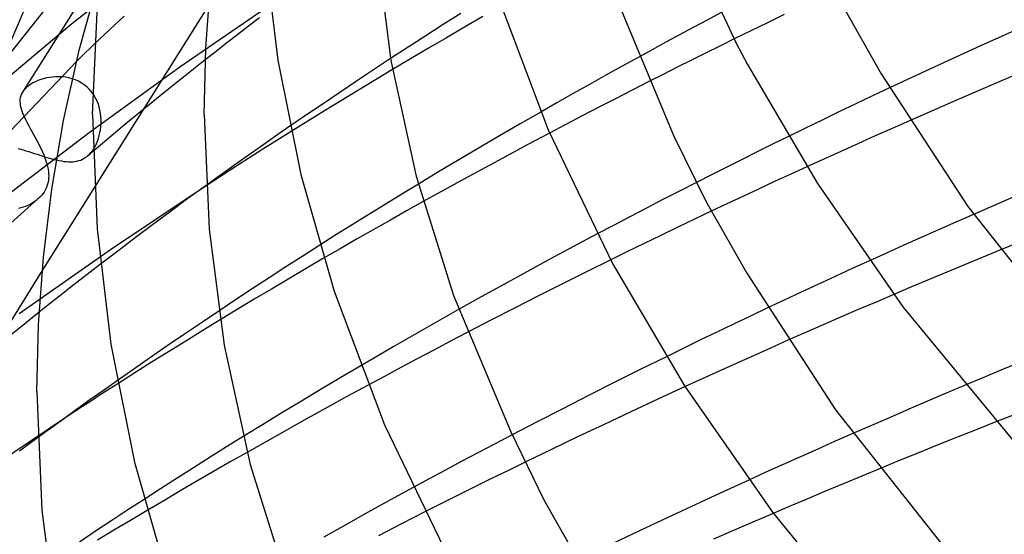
# Model space of a CAD drawing. Header units: millimetres. Extents: x -305 to 305, y -173 to 291.
# Tile 20 of 95: x -205 to -169, y 156 to 174. Entities that reach past the tile are written whole.
import ezdxf

# ---------------------------------------------------------------- set-up
doc = ezdxf.new("R2010")
doc.units = ezdxf.units.MM
doc.layers.add('HIDDEN', color=7, linetype='Continuous')
doc.layers.add('THICK', color=7, linetype='Continuous')

msp = doc.modelspace()

# ---------------------------------------------------------------- linework, layer by layer
at = {"layer": 'HIDDEN'}
for p, q in [((-200.725, 177.874), (-204.515, 171.83)), ((-199.694, 176.713), (-202.752, 174.273)), ((-195.375, 175.137), (-198.87, 172.725)), ((-208.971, 168.197), (-203.753, 174.731)), ((-197.841, 174.944), (-201.934, 168.417)), ((-206.333, 170.381), (-204.473, 174.718)), ((-201.384, 174.079), (-200.873, 174.553)), ((-177.207, 174.614), (-177.807, 174.324)), ((-202.752, 174.273), (-205.691, 171.796)), ((-201.939, 173.555), (-201.384, 174.079)), ((-178.406, 174.032), (-179.004, 173.739)), ((-177.807, 174.324), (-178.406, 174.032)), ((-197.96, 172.991), (-198.679, 172.421)), ((-191.317, 173.035), (-191.927, 172.633)), ((-182.421, 173.091), (-183.014, 172.764)), ((-209.777, 165.363), (-202.576, 172.934)), ((-198.87, 172.725), (-202.119, 170.371)), ((-191.927, 172.633), (-192.535, 172.229)), ((-191.248, 172.643), (-191.861, 172.275)), ((-183.014, 172.764), (-183.603, 172.437)), ((-203.861, 172.281), (-203.959, 172.245)), ((-203.758, 172.312), (-203.861, 172.281)), ((-203.652, 172.339), (-203.758, 172.312)), ((-203.542, 172.36), (-203.652, 172.339)), ((-203.43, 172.374), (-203.542, 172.36)), ((-203.315, 172.383), (-203.43, 172.374)), ((-203.199, 172.384), (-203.315, 172.383)), ((-203.082, 172.378), (-203.199, 172.384)), ((-202.965, 172.364), (-203.082, 172.378)), ((-202.848, 172.341), (-202.965, 172.364)), ((-202.733, 172.31), (-202.848, 172.341)), ((-202.62, 172.269), (-202.733, 172.31)), ((-202.511, 172.221), (-202.62, 172.269)), ((-198.679, 172.421), (-199.391, 171.85)), ((-191.861, 172.275), (-192.472, 171.906)), ((-183.603, 172.437), (-184.19, 172.109)), ((-204.448, 171.92), (-204.473, 171.89)), ((-204.421, 171.95), (-204.448, 171.92)), ((-204.391, 171.98), (-204.421, 171.95)), ((-204.358, 172.009), (-204.391, 171.98)), ((-204.292, 172.063), (-204.358, 172.009)), ((-204.218, 172.113), (-204.292, 172.063)), ((-204.138, 172.16), (-204.218, 172.113)), ((-204.051, 172.204), (-204.138, 172.16)), ((-203.959, 172.245), (-204.051, 172.204)), ((-202.406, 172.163), (-202.511, 172.221)), ((-202.306, 172.096), (-202.406, 172.163)), ((-202.211, 172.019), (-202.306, 172.096)), ((-202.123, 171.935), (-202.211, 172.019)), ((-202.043, 171.844), (-202.123, 171.935)), ((-192.535, 172.229), (-193.139, 171.824)), ((-192.472, 171.906), (-193.08, 171.535)), ((-184.19, 172.109), (-184.774, 171.78)), ((-182.056, 172.211), (-182.657, 171.904)), ((-173.43, 171.984), (-174.039, 171.696)), ((-204.604, 171.567), (-204.607, 171.498)), ((-204.595, 171.635), (-204.604, 171.567)), ((-204.577, 171.7), (-204.595, 171.635)), ((-204.551, 171.765), (-204.577, 171.7)), ((-204.515, 171.83), (-204.551, 171.765)), ((-204.495, 171.86), (-204.515, 171.83)), ((-204.473, 171.89), (-204.495, 171.86)), ((-201.971, 171.746), (-202.043, 171.844)), ((-201.907, 171.642), (-201.971, 171.746)), ((-201.852, 171.534), (-201.907, 171.642)), ((-199.391, 171.85), (-200.097, 171.277)), ((-193.139, 171.824), (-193.74, 171.417)), ((-184.774, 171.78), (-185.356, 171.45)), ((-183.256, 171.596), (-183.852, 171.288)), ((-182.657, 171.904), (-183.256, 171.596)), ((-174.039, 171.696), (-174.643, 171.408)), ((-204.607, 171.498), (-204.603, 171.427)), ((-204.603, 171.427), (-204.592, 171.353)), ((-204.592, 171.353), (-204.575, 171.276)), ((-204.575, 171.276), (-204.551, 171.196)), ((-201.805, 171.422), (-201.852, 171.534)), ((-201.767, 171.306), (-201.805, 171.422)), ((-201.738, 171.189), (-201.767, 171.306)), ((-200.097, 171.277), (-200.795, 170.701)), ((-193.74, 171.417), (-194.336, 171.011)), ((-193.08, 171.535), (-193.685, 171.163)), ((-185.356, 171.45), (-185.935, 171.118)), ((-183.852, 171.288), (-184.444, 170.98)), ((-174.643, 171.408), (-175.245, 171.12)), ((-204.551, 171.196), (-204.522, 171.113)), ((-204.522, 171.113), (-204.488, 171.027)), ((-204.488, 171.027), (-204.448, 170.938)), ((-204.448, 170.938), (-204.404, 170.845)), ((-201.716, 171.07), (-201.738, 171.189)), ((-201.702, 170.951), (-201.716, 171.07)), ((-201.696, 170.831), (-201.702, 170.951)), ((-194.336, 171.011), (-194.926, 170.605)), ((-193.685, 171.163), (-194.288, 170.79)), ((-184.444, 170.98), (-185.032, 170.671)), ((-175.245, 171.12), (-175.846, 170.829)), ((-204.404, 170.845), (-204.355, 170.749)), ((-204.355, 170.749), (-204.303, 170.65)), ((-204.303, 170.65), (-204.248, 170.548)), ((-204.248, 170.548), (-204.191, 170.445)), ((-201.718, 170.484), (-201.704, 170.596)), ((-201.704, 170.596), (-201.697, 170.713)), ((-201.697, 170.713), (-201.696, 170.831)), ((-200.795, 170.701), (-201.487, 170.124)), ((-194.288, 170.79), (-194.887, 170.416)), ((-185.032, 170.671), (-185.617, 170.363)), ((-176.447, 170.537), (-177.047, 170.244)), ((-175.846, 170.829), (-176.447, 170.537)), ((-173.332, 170.532), (-173.95, 170.257)), ((-172.712, 170.806), (-173.332, 170.532)), ((-202.119, 170.371), (-205.146, 168.06)), ((-204.191, 170.445), (-204.133, 170.339)), ((-204.133, 170.339), (-204.074, 170.23)), ((-204.074, 170.23), (-204.015, 170.122)), ((-201.825, 170.068), (-201.791, 170.166)), ((-201.791, 170.166), (-201.761, 170.269)), ((-201.761, 170.269), (-201.737, 170.375)), ((-201.737, 170.375), (-201.718, 170.484)), ((-173.95, 170.257), (-174.565, 169.981)), ((-204.671, 169.812), (-204.579, 169.787)), ((-204.015, 170.122), (-203.957, 170.013)), ((-203.957, 170.013), (-203.901, 169.903)), ((-203.901, 169.903), (-203.848, 169.794)), ((-203.848, 169.794), (-203.798, 169.687)), ((-201.487, 170.124), (-202.173, 169.545)), ((-202.005, 169.728), (-201.954, 169.804)), ((-201.954, 169.804), (-201.907, 169.886)), ((-201.907, 169.886), (-201.864, 169.974)), ((-201.864, 169.974), (-201.825, 170.068)), ((-174.565, 169.981), (-175.177, 169.706)), ((-204.579, 169.787), (-204.485, 169.759)), ((-204.485, 169.759), (-204.389, 169.729)), ((-204.389, 169.729), (-204.292, 169.698)), ((-204.292, 169.698), (-204.194, 169.666)), ((-204.194, 169.666), (-204.094, 169.633)), ((-204.094, 169.633), (-203.994, 169.6)), ((-203.994, 169.6), (-203.892, 169.566)), ((-203.892, 169.566), (-203.791, 169.534)), ((-203.798, 169.687), (-203.753, 169.58)), ((-203.791, 169.534), (-203.691, 169.502)), ((-203.753, 169.58), (-203.711, 169.474)), ((-203.711, 169.474), (-203.674, 169.37)), ((-203.691, 169.502), (-203.592, 169.472)), ((-203.592, 169.472), (-203.493, 169.444)), ((-203.493, 169.444), (-203.396, 169.419)), ((-202.362, 169.422), (-202.298, 169.456)), ((-202.298, 169.456), (-202.237, 169.495)), ((-202.237, 169.495), (-202.178, 169.54)), ((-202.178, 169.54), (-202.117, 169.596)), ((-202.117, 169.596), (-202.059, 169.659)), ((-202.059, 169.659), (-202.005, 169.728)), ((-175.177, 169.706), (-175.787, 169.429)), ((-203.674, 169.37), (-203.642, 169.267)), ((-203.642, 169.267), (-203.616, 169.166)), ((-203.616, 169.166), (-203.596, 169.067)), ((-203.396, 169.419), (-203.302, 169.396)), ((-203.302, 169.396), (-203.209, 169.376)), ((-203.209, 169.376), (-203.119, 169.36)), ((-203.119, 169.36), (-203.032, 169.347)), ((-203.032, 169.347), (-202.947, 169.338)), ((-202.947, 169.338), (-202.865, 169.333)), ((-202.865, 169.333), (-202.786, 169.332)), ((-202.786, 169.332), (-202.709, 169.335)), ((-202.709, 169.335), (-202.635, 169.343)), ((-202.635, 169.343), (-202.563, 169.355)), ((-202.563, 169.355), (-202.494, 169.372)), ((-202.494, 169.372), (-202.427, 169.395)), ((-202.427, 169.395), (-202.362, 169.422)), ((-175.787, 169.429), (-176.393, 169.153)), ((-203.596, 169.067), (-203.583, 168.969)), ((-203.577, 168.75), (-203.584, 168.677)), ((-203.583, 168.969), (-203.577, 168.896)), ((-203.577, 168.896), (-203.575, 168.823)), ((-203.575, 168.823), (-203.577, 168.75)), ((-203.667, 168.386), (-203.702, 168.315)), ((-203.637, 168.458), (-203.667, 168.386)), ((-203.614, 168.531), (-203.637, 168.458)), ((-203.597, 168.604), (-203.614, 168.531)), ((-203.584, 168.677), (-203.597, 168.604)), ((-197.931, 168.468), (-201.324, 166.197)), ((-197.932, 168.482), (-198.583, 168.009)), ((-190.322, 168.532), (-190.918, 168.169)), ((-180.357, 168.587), (-180.957, 168.28)), ((-203.9, 168.054), (-203.962, 167.996)), ((-203.842, 168.115), (-203.9, 168.054)), ((-203.79, 168.179), (-203.842, 168.115)), ((-203.743, 168.245), (-203.79, 168.179)), ((-203.702, 168.315), (-203.743, 168.245)), ((-190.918, 168.169), (-191.512, 167.804)), ((-180.957, 168.28), (-181.554, 167.973)), ((-204.573, 167.674), (-204.66, 167.653)), ((-204.576, 167.45), (-203.959, 167.998)), ((-204.487, 167.699), (-204.573, 167.674)), ((-204.403, 167.73), (-204.487, 167.699)), ((-204.322, 167.764), (-204.403, 167.73)), ((-204.243, 167.803), (-204.322, 167.764)), ((-204.167, 167.846), (-204.243, 167.803)), ((-204.095, 167.892), (-204.167, 167.846)), ((-204.026, 167.942), (-204.095, 167.892)), ((-203.962, 167.996), (-204.026, 167.942)), ((-198.583, 168.009), (-199.221, 167.54)), ((-191.512, 167.804), (-192.102, 167.439)), ((-190.147, 167.902), (-190.748, 167.566)), ((-181.554, 167.973), (-182.149, 167.665)), ((-205.187, 166.901), (-204.576, 167.45)), ((-199.221, 167.54), (-199.852, 167.071)), ((-192.102, 167.439), (-192.691, 167.072)), ((-190.748, 167.566), (-191.347, 167.228)), ((-182.739, 167.357), (-183.326, 167.049)), ((-182.149, 167.665), (-182.739, 167.357)), ((-179.822, 167.556), (-180.426, 167.269)), ((-170.423, 167.442), (-171.051, 167.167)), ((-199.852, 167.071), (-200.48, 166.6)), ((-192.691, 167.072), (-193.276, 166.705)), ((-191.347, 167.228), (-191.943, 166.889)), ((-183.326, 167.049), (-183.909, 166.742)), ((-181.026, 166.981), (-181.627, 166.691)), ((-180.426, 167.269), (-181.026, 166.981)), ((-171.051, 167.167), (-171.676, 166.89)), ((-193.276, 166.705), (-193.858, 166.336)), ((-191.943, 166.889), (-192.537, 166.549)), ((-181.627, 166.691), (-182.227, 166.4)), ((-172.299, 166.613), (-172.92, 166.335)), ((-171.676, 166.89), (-172.299, 166.613)), ((-200.48, 166.6), (-201.102, 166.128)), ((-192.537, 166.549), (-193.129, 166.209)), ((-182.227, 166.4), (-182.827, 166.107)), ((-172.92, 166.335), (-173.537, 166.057)), ((-201.324, 166.197), (-204.638, 163.88)), ((-201.102, 166.128), (-201.721, 165.655)), ((-193.129, 166.209), (-193.718, 165.867)), ((-182.827, 166.107), (-183.425, 165.813)), ((-173.537, 166.057), (-174.151, 165.779)), ((-169.473, 166.163), (-170.109, 165.901)), ((-170.744, 165.638), (-171.379, 165.373)), ((-170.109, 165.901), (-170.744, 165.638)), ((-203.809, 165.427), (-207.952, 158.82)), ((-171.379, 165.373), (-172.013, 165.107)), ((-172.013, 165.107), (-172.647, 164.84)), ((-172.647, 164.84), (-173.279, 164.571)), ((-203.918, 163.932), (-204.508, 163.457)), ((-197.479, 163.973), (-198.098, 163.557)), ((-188.879, 164.028), (-189.47, 163.694)), ((-178.416, 163.796), (-179.021, 163.507)), ((-177.806, 164.085), (-178.416, 163.796)), ((-204.508, 163.457), (-205.094, 162.982)), ((-198.098, 163.557), (-198.712, 163.141)), ((-197.431, 163.654), (-198.049, 163.276)), ((-189.47, 163.694), (-190.059, 163.359)), ((-179.021, 163.507), (-179.624, 163.217)), ((-198.712, 163.141), (-199.323, 162.724)), ((-198.049, 163.276), (-198.664, 162.897)), ((-190.059, 163.359), (-190.645, 163.023)), ((-188.567, 163.205), (-189.169, 162.89)), ((-179.624, 163.217), (-180.228, 162.924)), ((-198.664, 162.897), (-199.276, 162.516)), ((-190.645, 163.023), (-191.229, 162.686)), ((-189.169, 162.89), (-189.768, 162.575)), ((-180.228, 162.924), (-180.831, 162.631)), ((-177.071, 162.924), (-177.693, 162.648)), ((-199.323, 162.724), (-199.927, 162.307)), ((-199.276, 162.516), (-199.886, 162.135)), ((-191.229, 162.686), (-191.811, 162.348)), ((-189.768, 162.575), (-190.363, 162.26)), ((-180.831, 162.631), (-181.432, 162.336)), ((-177.693, 162.648), (-178.312, 162.372)), ((-199.927, 162.307), (-200.526, 161.891)), ((-199.886, 162.135), (-200.492, 161.752)), ((-191.811, 162.348), (-192.39, 162.009)), ((-190.363, 162.26), (-190.954, 161.945)), ((-178.928, 162.095), (-179.542, 161.817)), ((-178.312, 162.372), (-178.928, 162.095)), ((-168.793, 162.117), (-169.437, 161.85)), ((-200.526, 161.891), (-201.118, 161.476)), ((-200.492, 161.752), (-201.098, 161.366)), ((-190.954, 161.945), (-191.54, 161.631)), ((-179.542, 161.817), (-180.152, 161.54)), ((-169.437, 161.85), (-170.08, 161.581)), ((-191.54, 161.631), (-192.12, 161.317)), ((-180.152, 161.54), (-180.76, 161.262)), ((-170.08, 161.581), (-170.722, 161.31)), ((-202.997, 160.134), (-206.42, 157.835)), ((-168.967, 160.254), (-169.62, 159.997)), ((-174.746, 159.578), (-175.374, 159.301)), ((-203.972, 159.423), (-204.622, 158.941)), ((-196.601, 159.47), (-197.198, 159.098)), ((-187.566, 159.214), (-188.164, 158.899)), ((-186.964, 159.53), (-187.566, 159.214)), ((-175.374, 159.301), (-176.001, 159.023)), ((-197.198, 159.098), (-197.792, 158.726)), ((-196.46, 158.904), (-197.064, 158.559)), ((-188.164, 158.899), (-188.758, 158.583)), ((-176.001, 159.023), (-176.624, 158.745)), ((-197.792, 158.726), (-198.384, 158.352)), ((-197.064, 158.559), (-197.664, 158.213)), ((-188.758, 158.583), (-189.347, 158.268)), ((-186.494, 158.55), (-187.096, 158.256)), ((-176.624, 158.745), (-177.245, 158.466)), ((-198.384, 158.352), (-198.973, 157.977)), ((-197.664, 158.213), (-198.263, 157.866)), ((-189.347, 158.268), (-189.932, 157.953)), ((-187.096, 158.256), (-187.697, 157.96)), ((-177.863, 158.187), (-178.478, 157.907)), ((-177.245, 158.466), (-177.863, 158.187)), ((-173.787, 158.314), (-174.424, 158.05)), ((-198.973, 157.977), (-199.563, 157.598)), ((-198.263, 157.866), (-198.859, 157.517)), ((-189.932, 157.953), (-190.511, 157.64)), ((-187.697, 157.96), (-188.297, 157.663)), ((-174.424, 158.05), (-175.061, 157.785)), ((-199.563, 157.598), (-200.153, 157.216)), ((-198.859, 157.517), (-199.453, 157.168)), ((-188.297, 157.663), (-188.895, 157.365)), ((-175.697, 157.519), (-176.332, 157.251)), ((-175.061, 157.785), (-175.697, 157.519)), ((-199.453, 157.168), (-200.044, 156.817)), ((-188.895, 157.365), (-189.492, 157.066)), ((-176.332, 157.251), (-176.966, 156.982)), ((-189.492, 157.066), (-190.086, 156.766)), ((-176.966, 156.982), (-177.599, 156.712))]:
    msp.add_line(p, q, dxfattribs=at)
at = {"layer": 'THICK'}
for p, q in [((-180.935, 177.868), (-178.928, 173.588)), ((-195.842, 177.004), (-195.363, 172.983)), ((-191.828, 176.999), (-191.304, 172.961)), ((-202.479, 173.332), (-201.774, 175.888)), ((-202, 171.033), (-201.793, 175.673)), ((-197.942, 173.404), (-197.766, 175.775)), ((-187.424, 175.128), (-185.667, 170.48)), ((-183.152, 175.008), (-181.162, 170.256)), ((-175.177, 175.046), (-173.728, 172.489)), ((-196.013, 174.497), (-196.407, 174.197)), ((-188.8, 174.658), (-189.43, 174.257)), ((-188.01, 174.54), (-188.663, 174.163)), ((-179.967, 174.418), (-180.466, 174.151)), ((-179.465, 174.684), (-179.967, 174.418)), ((-196.407, 174.197), (-196.798, 173.896)), ((-189.43, 174.257), (-190.06, 173.853)), ((-188.663, 174.163), (-189.314, 173.785)), ((-180.466, 174.151), (-180.961, 173.885)), ((-168.494, 174.249), (-170.166, 173.496)), ((-196.798, 173.896), (-197.187, 173.595)), ((-190.06, 173.853), (-190.689, 173.446)), ((-189.314, 173.785), (-189.961, 173.406)), ((-180.961, 173.885), (-181.451, 173.62)), ((-179.004, 173.739), (-179.516, 173.486)), ((-203.04, 170.817), (-202.479, 173.332)), ((-202.23, 173.273), (-202.127, 173.374)), ((-202.127, 173.374), (-202.03, 173.468)), ((-202.03, 173.468), (-201.939, 173.555)), ((-198, 171.033), (-197.942, 173.404)), ((-197.187, 173.595), (-197.575, 173.293)), ((-190.689, 173.446), (-191.317, 173.035)), ((-189.961, 173.406), (-190.606, 173.025)), ((-181.938, 173.355), (-182.421, 173.091)), ((-181.451, 173.62), (-181.938, 173.355)), ((-179.516, 173.486), (-180.026, 173.232)), ((-178.928, 173.588), (-178.527, 172.827)), ((-170.166, 173.496), (-171.812, 172.74)), ((-202.576, 172.934), (-202.455, 173.053)), ((-202.455, 173.053), (-202.34, 173.166)), ((-202.34, 173.166), (-202.23, 173.273)), ((-197.575, 173.293), (-197.96, 172.991)), ((-195.363, 172.983), (-194.538, 168.872)), ((-190.606, 173.025), (-191.248, 172.643)), ((-180.536, 172.978), (-181.044, 172.723)), ((-180.026, 173.232), (-180.536, 172.978)), ((-191.304, 172.961), (-190.396, 168.811)), ((-181.044, 172.723), (-181.551, 172.467)), ((-178.527, 172.827), (-176.017, 168.55)), ((-171.812, 172.74), (-173.43, 171.984)), ((-167.717, 172.953), (-169.392, 172.245)), ((-181.551, 172.467), (-182.056, 172.211)), ((-173.728, 172.489), (-170.624, 167.722)), ((-169.392, 172.245), (-171.057, 171.529)), ((-171.057, 171.529), (-172.712, 170.806)), ((-202, 171.033), (-201.837, 166.926)), ((-198, 171.033), (-197.823, 166.915)), ((-185.935, 171.118), (-186.677, 170.692)), ((-203.466, 168.348), (-203.04, 170.817)), ((-194.926, 170.605), (-195.441, 170.248)), ((-186.677, 170.692), (-187.414, 170.263)), ((-195.441, 170.248), (-195.951, 169.892)), ((-194.887, 170.416), (-195.392, 170.099)), ((-187.414, 170.263), (-188.147, 169.833)), ((-185.617, 170.363), (-186.393, 169.951)), ((-185.667, 170.48), (-183.357, 165.685)), ((-181.162, 170.256), (-180.015, 167.919)), ((-177.047, 170.244), (-177.602, 169.97)), ((-195.951, 169.892), (-196.455, 169.537)), ((-195.392, 170.099), (-195.894, 169.781)), ((-188.147, 169.833), (-188.876, 169.401)), ((-186.393, 169.951), (-187.162, 169.539)), ((-177.602, 169.97), (-178.156, 169.695)), ((-196.455, 169.537), (-196.954, 169.183)), ((-196.397, 169.461), (-196.904, 169.135)), ((-195.894, 169.781), (-196.397, 169.461)), ((-187.162, 169.539), (-187.921, 169.128)), ((-178.156, 169.695), (-178.709, 169.419)), ((-196.954, 169.183), (-197.446, 168.832)), ((-196.904, 169.135), (-197.416, 168.804)), ((-188.876, 169.401), (-189.601, 168.967)), ((-187.921, 169.128), (-188.671, 168.719)), ((-179.26, 169.143), (-179.81, 168.865)), ((-178.709, 169.419), (-179.26, 169.143)), ((-176.393, 169.153), (-176.973, 168.887)), ((-197.446, 168.832), (-197.932, 168.482)), ((-197.416, 168.804), (-197.931, 168.468)), ((-194.538, 168.872), (-193.345, 164.684)), ((-190.396, 168.811), (-189.063, 164.534)), ((-189.601, 168.967), (-190.322, 168.532)), ((-179.81, 168.865), (-180.357, 168.587)), ((-176.973, 168.887), (-177.55, 168.621)), ((-201.934, 168.417), (-203.809, 165.427)), ((-188.671, 168.719), (-189.412, 168.311)), ((-177.55, 168.621), (-178.124, 168.354)), ((-176.017, 168.55), (-172.95, 164.128)), ((-203.764, 165.914), (-203.466, 168.348)), ((-189.412, 168.311), (-190.147, 167.902)), ((-178.693, 168.088), (-179.259, 167.822)), ((-178.124, 168.354), (-178.693, 168.088)), ((-168.813, 168.141), (-170.423, 167.442)), ((-180.015, 167.919), (-178.55, 165.332)), ((-179.259, 167.822), (-179.822, 167.556)), ((-170.624, 167.722), (-166.388, 162.372)), ((-201.837, 166.926), (-201.344, 162.786)), ((-197.823, 166.915), (-197.283, 162.751)), ((-183.909, 166.742), (-184.763, 166.287)), ((-167.879, 166.811), (-169.473, 166.163)), ((-193.858, 166.336), (-194.463, 165.95)), ((-184.763, 166.287), (-185.606, 165.833)), ((-203.941, 163.493), (-203.764, 165.914)), ((-194.463, 165.95), (-195.069, 165.559)), ((-201.721, 165.655), (-202.091, 165.369)), ((-195.069, 165.559), (-195.674, 165.166)), ((-193.718, 165.867), (-194.344, 165.501)), ((-185.606, 165.833), (-186.439, 165.38)), ((-183.425, 165.813), (-184.293, 165.383)), ((-183.357, 165.685), (-180.78, 161.294)), ((-174.151, 165.779), (-174.77, 165.497)), ((-202.091, 165.369), (-202.46, 165.083)), ((-194.344, 165.501), (-194.967, 165.134)), ((-186.439, 165.38), (-187.26, 164.93)), ((-184.293, 165.383), (-185.157, 164.95)), ((-178.55, 165.332), (-175.364, 160.428)), ((-175.385, 165.214), (-175.997, 164.932)), ((-174.77, 165.497), (-175.385, 165.214)), ((-202.46, 165.083), (-202.827, 164.796)), ((-195.674, 165.166), (-196.277, 164.77)), ((-194.967, 165.134), (-195.587, 164.766)), ((-187.26, 164.93), (-188.071, 164.48)), ((-185.157, 164.95), (-186.017, 164.516)), ((-175.997, 164.932), (-176.604, 164.649)), ((-203.192, 164.508), (-203.556, 164.22)), ((-202.827, 164.796), (-203.192, 164.508)), ((-196.277, 164.77), (-196.879, 164.373)), ((-195.587, 164.766), (-196.204, 164.396)), ((-193.345, 164.684), (-191.534, 159.892)), ((-189.063, 164.534), (-187.013, 159.635)), ((-186.017, 164.516), (-186.873, 164.08)), ((-176.604, 164.649), (-177.207, 164.367)), ((-173.279, 164.571), (-173.915, 164.299)), ((-203.556, 164.22), (-203.918, 163.932)), ((-196.879, 164.373), (-197.479, 163.973)), ((-196.204, 164.396), (-196.819, 164.026)), ((-188.071, 164.48), (-188.879, 164.028)), ((-177.207, 164.367), (-177.806, 164.085)), ((-173.915, 164.299), (-174.55, 164.026)), ((-196.819, 164.026), (-197.431, 163.654)), ((-186.873, 164.08), (-187.723, 163.643)), ((-174.55, 164.026), (-175.183, 163.752)), ((-172.95, 164.128), (-168.454, 158.663)), ((-204, 161.074), (-203.941, 163.493)), ((-187.723, 163.643), (-188.567, 163.205)), ((-175.814, 163.477), (-176.444, 163.201)), ((-175.183, 163.752), (-175.814, 163.477)), ((-176.444, 163.201), (-177.071, 162.924)), ((-201.344, 162.786), (-200.495, 158.553)), ((-197.283, 162.751), (-196.348, 158.472)), ((-181.432, 162.336), (-182.367, 161.873)), ((-192.39, 162.009), (-193.101, 161.59)), ((-182.367, 161.873), (-183.298, 161.408)), ((-201.118, 161.476), (-201.609, 161.129)), ((-201.098, 161.366), (-201.411, 161.166)), ((-193.101, 161.59), (-193.809, 161.169)), ((-192.12, 161.317), (-192.859, 160.915)), ((-183.298, 161.408), (-184.224, 160.941)), ((-204, 161.074), (-203.817, 156.831)), ((-201.609, 161.129), (-202.095, 160.783)), ((-201.725, 160.963), (-202.041, 160.758)), ((-201.411, 161.166), (-201.725, 160.963)), ((-193.809, 161.169), (-194.512, 160.746)), ((-180.76, 161.262), (-181.739, 160.811)), ((-180.78, 161.294), (-177.632, 156.755)), ((-171.397, 161.025), (-172.07, 160.738)), ((-170.722, 161.31), (-171.397, 161.025)), ((-202.095, 160.783), (-202.574, 160.44)), ((-202.041, 160.758), (-202.359, 160.552)), ((-194.512, 160.746), (-195.212, 160.322)), ((-192.859, 160.915), (-193.589, 160.514)), ((-184.224, 160.941), (-185.144, 160.471)), ((-181.739, 160.811), (-182.708, 160.359)), ((-172.07, 160.738), (-172.742, 160.449)), ((-202.574, 160.44), (-203.047, 160.098)), ((-202.678, 160.344), (-202.997, 160.134)), ((-202.359, 160.552), (-202.678, 160.344)), ((-195.212, 160.322), (-195.909, 159.897)), ((-193.589, 160.514), (-194.311, 160.114)), ((-185.144, 160.471), (-186.058, 160.001)), ((-182.708, 160.359), (-183.666, 159.908)), ((-175.364, 160.428), (-171.033, 154.95)), ((-172.742, 160.449), (-173.412, 160.16)), ((-203.047, 160.098), (-203.513, 159.759)), ((-194.311, 160.114), (-195.031, 159.713)), ((-186.058, 160.001), (-186.964, 159.53)), ((-183.666, 159.908), (-184.614, 159.458)), ((-173.412, 160.16), (-174.08, 159.869)), ((-169.62, 159.997), (-170.325, 159.717)), ((-203.513, 159.759), (-203.972, 159.423)), ((-195.909, 159.897), (-196.601, 159.47)), ((-195.031, 159.713), (-195.747, 159.309)), ((-191.534, 159.892), (-189.152, 154.949)), ((-187.013, 159.635), (-185.819, 157.199)), ((-174.08, 159.869), (-174.746, 159.578)), ((-170.325, 159.717), (-171.026, 159.437)), ((-195.747, 159.309), (-196.46, 158.904)), ((-184.614, 159.458), (-185.554, 159.006)), ((-171.026, 159.437), (-171.723, 159.156)), ((-185.554, 159.006), (-186.494, 158.55)), ((-172.415, 158.875), (-173.104, 158.594)), ((-171.723, 159.156), (-172.415, 158.875)), ((-200.495, 158.553), (-199.266, 154.239)), ((-173.104, 158.594), (-173.787, 158.314)), ((-196.348, 158.472), (-194.975, 154.062)), ((-178.478, 157.907), (-179.524, 157.427)), ((-190.511, 157.64), (-191.324, 157.195)), ((-200.153, 157.216), (-200.735, 156.836)), ((-191.324, 157.195), (-192.127, 156.752)), ((-185.819, 157.199), (-184.325, 154.56)), ((-179.524, 157.427), (-180.56, 156.947)), ((-203.817, 156.831), (-203.262, 152.542)), ((-200.735, 156.836), (-201.315, 156.454)), ((-200.044, 156.817), (-200.64, 156.462)), ((-192.127, 156.752), (-192.924, 156.308)), ((-190.086, 156.766), (-190.924, 156.34)), ((-180.56, 156.947), (-181.584, 156.468)), ((-177.632, 156.755), (-173.016, 151.145)), ((-201.315, 156.454), (-201.894, 156.071)), ((-200.64, 156.462), (-201.234, 156.105)), ((-181.584, 156.468), (-182.596, 155.989)), ((-177.599, 156.712), (-178.67, 156.251)), ((-201.894, 156.071), (-202.47, 155.685)), ((-201.234, 156.105), (-201.825, 155.747)), ((-192.924, 156.308), (-193.717, 155.862)), ((-190.924, 156.34), (-191.757, 155.913)), ((-178.67, 156.251), (-179.737, 155.787)), ((-182.596, 155.989), (-183.597, 155.51))]:
    msp.add_line(p, q, dxfattribs=at)

doc.saveas('drawing.dxf')
